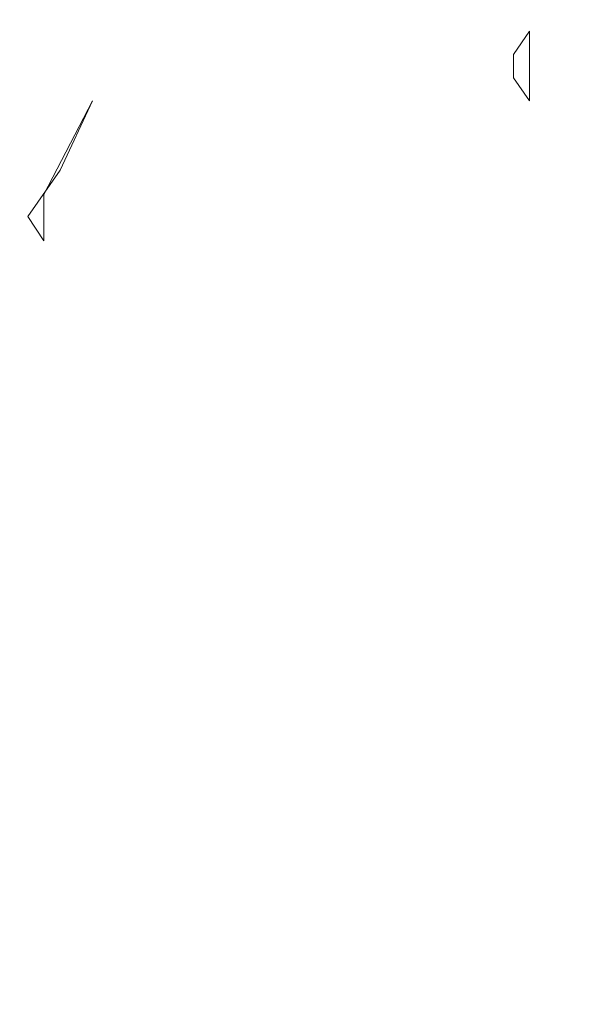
# Model space of a CAD drawing. Header units: metres. Extents: x -52 to 321, y -8 to 26.
# Tile 59 of 256: x -45.348 to -44.757, y 3.705 to 4.73. Entities that reach past the tile are written whole.
import ezdxf

# ---------------------------------------------------------------- set-up
doc = ezdxf.new("R2010")
doc.units = ezdxf.units.M
doc.header["$MEASUREMENT"] = 0
doc.layers.add('60 Pflanzen außen', color=7, linetype='Continuous')
doc.layers.add('94 Genehmigungsplanung Bemaßung', color=7, linetype='Continuous')
doc.styles.add('ERSTELLTER_STIL_2', font='arial.ttf')
doc.dimstyles.new('ERSTELLTER_STIL__1', dxfattribs={"dimtxt": 0.25, "dimasz": 0.19, "dimexe": 0.18, "dimexo": 0.1, "dimgap": 0, "dimtad": 1, "dimtih": 1, "dimtoh": 1, "dimzin": 0, "dimdsep": 46, "dimtxsty": 'ERSTELLTER_STIL_2', "dimblk": 'ARROWHEAD_6', "dimblk1": 'ARROWHEAD_6', "dimblk2": 'ARROWHEAD_6', "dimcen": 0.09, "dimclrd": 7, "dimclre": 7, "dimclrt": 7, "dimazin": 0, "dimtfac": 1, "dimtdec": 4, "dimtmove": 0, "dimatfit": 3, "dimfxl": 1, "dimtolj": 1, "dimtzin": 0, "dimarcsym": 0})

# ---------------------------------------------------------------- blocks, each defined once
blk = doc.blocks.new('Laubbäume 27[7]_1', base_point=(-46.1381, -0.3228))
at = {"layer": '60 Pflanzen außen', "color": 8, "linetype": 'Continuous', "lineweight": 18}
for p, q in [((-44.818, 4.7178), (-44.8349, 4.6937)), ((-44.8181, 4.6454), (-44.818, 4.7178)), ((-44.8349, 4.6937), (-44.8349, 4.6695)), ((-44.8349, 4.6695), (-44.8181, 4.6454)), ((-45.3231, 4.5478), (-45.2725, 4.6455)), ((-45.2725, 4.6455), (-45.3062, 4.5731)), ((-45.3062, 4.5731), (-45.3399, 4.5249)), ((-45.3231, 4.4996), (-45.3231, 4.5478)), ((-45.3399, 4.5249), (-45.3231, 4.4996))]:
    blk.add_line(p, q, dxfattribs=at)
blk = doc.blocks.new('*D16', base_point=(-33357.279, 0))
at = {"layer": '94 Genehmigungsplanung Bemaßung', "color": 7, "linetype": 'Continuous', "lineweight": 13}
for p, q in [((-48.9997, 9.5481), (-48.9997, 9.9231)), ((-43.9997, 9.5481), (-43.9997, 9.9231)), ((-48.8997, 9.8356), (-49.0997, 9.6356)), ((-43.8997, 9.8356), (-44.0997, 9.6356)), ((-49.1497, 9.7356), (-48.9997, 9.7356)), ((-48.9997, 9.7356), (-43.9997, 9.7356))]:
    blk.add_line(p, q, dxfattribs=at)
at = {"layer": '94 Genehmigungsplanung Bemaßung', "color": 7, "lineweight": 13, "insert": (-46.8333, 9.7856), "char_height": 0.25, "attachment_point": 7, "style": 'ERSTELLTER_STIL_2'}
blk.add_mtext('\\A1;{\\pql;\\fArial|b0|i0|c0|p0;\\W1.000000;5,00}', dxfattribs=at)
blk = doc.blocks.new('ARROWHEAD_6')
at = {"color": 0, "linetype": 'Continuous', "lineweight": 0}
for p, q in [((-0.5, -0.5), (0.5, 0.5)), ((0, 0), (-1, 0))]:
    blk.add_line(p, q, dxfattribs=at)

msp = doc.modelspace()

# ---------------------------------------------------------------- block references
at = {"layer": '60 Pflanzen außen', "color": 8, "linetype": 'Continuous', "lineweight": 18}
msp.add_blockref('Laubbäume 27[7]_1', (-46.1381, -0.3228), dxfattribs=at)

# ---------------------------------------------------------------- dimensions: what is measured, and where the dimension line sits
at = {"layer": '94 Genehmigungsplanung Bemaßung', "color": 7, "linetype": 'Continuous', "lineweight": 13}
dim = msp.add_linear_dim(base=(-43.9997, 9.7356), p1=(-48.9997, 10.4507), p2=(-43.9997, 1.2), dimstyle='ERSTELLTER_STIL__1', dxfattribs=at)
dim.commit()
dim.dimension.update_dxf_attribs({"geometry": '*D16', "text_midpoint": (-46.5097, 9.9106), "dimtype": 160})

doc.saveas('drawing.dxf')
